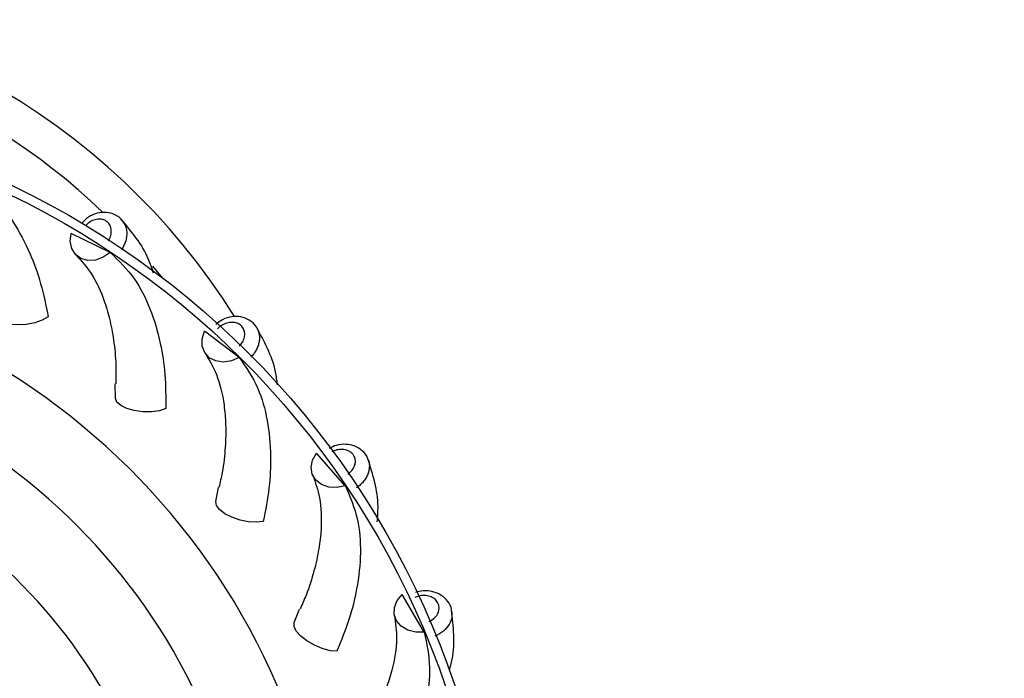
# Model space of a CAD drawing. Header units: millimetres. Extents: x 67.9 to 154, y 110.8 to 178.6.
# Tile 97 of 109: x 130.4 to 134.7, y 126.8 to 129.7. Entities that reach past the tile are written whole.
import ezdxf

# ---------------------------------------------------------------- set-up
doc = ezdxf.new("R2010")
doc.units = ezdxf.units.MM
doc.styles.add('SLDTEXTSTYLE0', font='TXT', dxfattribs={"width": 0.75})
doc.dimstyles.new('SLDDIMSTYLE0', dxfattribs={"dimtxt": 3.5, "dimasz": 3.302, "dimexe": 0, "dimexo": 0.0625, "dimgap": 0.875, "dimtad": 1, "dimdec": 0, "dimlfac": 20, "dimrnd": 1e-09, "dimzin": 12, "dimdsep": 46, "dimtxsty": 'SLDTEXTSTYLE0', "dimsah": 1, "dimcen": 0.09, "dimadec": 0, "dimazin": 3, "dimtfac": 1, "dimtofl": 0, "dimtmove": 0, "dimatfit": 3, "dimfxl": 1, "dimfrac": 2, "dimtolj": 1, "dimtzin": 12, "dimarcsym": 0})

# ---------------------------------------------------------------- blocks, each defined once
blk = doc.blocks.new('_D')
at = {"color": 7, "linetype": 'Continuous', "lineweight": 18, "transparency": 16777216}
for p, q in [((130.226, 141.8453), (153.9517, 141.8453)), ((152.9517, 141.8453), (152.9517, 114.3453)), ((129.4723, 114.3453), (153.9517, 114.3453))]:
    blk.add_line(p, q, dxfattribs=at)
for points in [[(152.9517, 141.8453), (152.4437, 138.5433), (153.4597, 138.5433)], [(152.9517, 114.3453), (153.4597, 117.6473), (152.4437, 117.6473)]]:
    blk.add_solid(points, dxfattribs=at)
at = {"color": 7, "linetype": 'Continuous', "lineweight": 18, "transparency": 16777216, "insert": (148.44, 125.2081), "char_height": 3.5, "attachment_point": 1, "rotation": 90, "style": 'SLDTEXTSTYLE0'}
blk.add_mtext('550', dxfattribs=at)

msp = doc.modelspace()

# ---------------------------------------------------------------- linework, layer by layer
at = {"color": 7, "linetype": 'Continuous', "lineweight": 25}
for p, q in [((130.8426, 128.6585), (130.6716, 128.7418)), ((131.0708, 128.5478), (131.0289, 128.5994)), ((131.4062, 128.1995), (131.2547, 128.3146)), ((130.8652, 128.021), (130.8643, 128.0845)), ((131.8694, 127.6394), (131.7432, 127.7818)), ((131.3039, 127.5698), (131.3155, 127.6323)), ((132.2144, 126.9996), (132.1185, 127.1639)), ((131.6463, 127.0417), (131.6698, 127.1007))]:
    msp.add_line(p, q, dxfattribs=at)
at = {"color": 7, "linetype": 'Continuous', "lineweight": 25, "flags": 128}
for points in [[(130.8426, 128.6585), (130.8119, 128.6375), (130.7782, 128.6255), (130.7447, 128.6237), (130.7145, 128.6322), (130.6902, 128.6502), (130.6741, 128.6762), (130.6677, 128.7076), (130.6716, 128.7418)], [(130.5717, 128.3768), (130.5455, 128.3625), (130.5124, 128.3512), (130.4755, 128.3441), (130.4381, 128.3417), (130.4036, 128.3444), (130.3753, 128.3518), (130.3558, 128.3633), (130.3468, 128.3779)], [(131.4062, 128.1995), (131.3719, 128.1849), (131.3366, 128.1797), (131.3034, 128.1844), (131.2754, 128.1987), (131.2551, 128.2211), (131.2444, 128.2497), (131.2443, 128.2818), (131.2547, 128.3146)], [(131.0855, 127.9761), (131.057, 127.9671), (131.0224, 127.9625), (130.9848, 127.9627), (130.9476, 127.9677), (130.9144, 127.9771), (130.8881, 127.9899), (130.8711, 128.005), (130.8652, 128.021)], [(131.8694, 127.6394), (131.8329, 127.6317), (131.7973, 127.6335), (131.7656, 127.6446), (131.7409, 127.664), (131.7254, 127.69), (131.7205, 127.7201), (131.7266, 127.7517), (131.7432, 127.7818)], [(131.5113, 127.4828), (131.4816, 127.4796), (131.4467, 127.4818), (131.4099, 127.4893), (131.3744, 127.5015), (131.3436, 127.5171), (131.3203, 127.5348), (131.3067, 127.553), (131.3039, 127.5698)], [(132.2144, 126.9996), (132.1772, 126.9992), (132.1425, 127.0079), (132.1137, 127.025), (132.0932, 127.0489), (132.0831, 127.0774), (132.0841, 127.1079), (132.0963, 127.1376), (132.1185, 127.1639)], [(131.8326, 126.916), (131.8029, 126.9185), (131.7691, 126.9275), (131.7345, 126.9421), (131.702, 126.961), (131.6749, 126.9823), (131.6555, 127.0042), (131.6457, 127.0247), (131.6463, 127.0417)]]:
    msp.add_lwpolyline(points, dxfattribs=at)
at = {"color": 7, "linetype": 'Continuous', "lineweight": 25}
for radius in [3.75, 3.71]:
    msp.add_circle((128.7942, 125.568), radius, dxfattribs=at)
for centre, radius, start, end in [((128.8456, 126.7832), 3, 32.1304, 148.1711), ((128.8456, 126.7832), 2.84, 46.2617, 135.1597), ((128.7942, 125.568), 3.0251, 2.1507, 169.4956), ((128.7942, 125.568), 2.687, 6.3302, 165.3161), ((128.7942, 125.568), 2.3342, 7.9409, 163.7055)]:
    msp.add_arc(centre, radius, start, end, dxfattribs=at)
for points, knots in [([(130.2003, 128.9988), (130.244, 128.9706), (130.3243, 128.9186), (130.4208, 128.7958), (130.4904, 128.6645), (130.5415, 128.5237), (130.5615, 128.4261), (130.5717, 128.3768)], [0, 0, 0, 0, 0.247518, 0.455766, 0.664008, 0.830435, 1, 1, 1, 1]), ([(130.8909, 128.8012), (130.8897, 128.8031), (130.8809, 128.8158), (130.8541, 128.829), (130.8154, 128.8362), (130.7752, 128.8284), (130.7407, 128.811), (130.7248, 128.7925), (130.7183, 128.785)], [0, 0, 0, 0, 0.034444, 0.241734, 0.440462, 0.643284, 0.854084, 1, 1, 1, 1]), ([(131.0317, 128.5681), (131.025, 128.5886), (131.0061, 128.6459), (130.9566, 128.7248), (130.9117, 128.7779), (130.8885, 128.8053)], [0, 0, 0, 0, 0.213114, 0.594521, 1, 1, 1, 1]), ([(130.6939, 128.6465), (130.7164, 128.6215), (130.7652, 128.5677), (130.8126, 128.4648), (130.8433, 128.3589), (130.8601, 128.2617), (130.8688, 128.1696), (130.8669, 128.1071), (130.8663, 128.0848)], [0, 0, 0, 0, 0.216619, 0.46768, 0.6075, 0.755333, 0.912769, 1, 1, 1, 1]), ([(130.8426, 128.6585), (130.8799, 128.6224), (130.9485, 128.5558), (131.0192, 128.4164), (131.0619, 128.2741), (131.0845, 128.1261), (131.0852, 128.0264), (131.0855, 127.9761)], [0, 0, 0, 0, 0.247518, 0.4557659, 0.6640084, 0.8304347, 1, 1, 1, 1]), ([(131.4811, 128.3308), (131.4803, 128.3326), (131.4743, 128.3465), (131.4506, 128.3644), (131.4142, 128.3791), (131.3732, 128.3794), (131.3338, 128.3681), (131.3128, 128.3515), (131.3032, 128.3438)], [0, 0, 0, 0, 0.0291054, 0.2303934, 0.4233683, 0.6203178, 0.8250151, 1, 1, 1, 1]), ([(131.4078, 128.2506), (131.4081, 128.2509), (131.4141, 128.2573), (131.4238, 128.2713), (131.4308, 128.2936), (131.4297, 128.3153), (131.4218, 128.3316), (131.4091, 128.3441), (131.3922, 128.3522), (131.3692, 128.3543), (131.3452, 128.3489), (131.3249, 128.338), (131.3148, 128.3283), (131.3107, 128.3243)], [0, 0, 0, 0, 0.005694, 0.112654, 0.219614, 0.326525, 0.433364, 0.500187, 0.606934, 0.71368, 0.820454, 0.927294, 1, 1, 1, 1]), ([(131.5731, 128.0802), (131.5707, 128.0995), (131.5635, 128.1572), (131.5309, 128.2422), (131.4972, 128.3032), (131.4798, 128.3346)], [0, 0, 0, 0, 0.196232, 0.585822, 1, 1, 1, 1]), ([(131.258, 128.2167), (131.2752, 128.1879), (131.3125, 128.1256), (131.3389, 128.0154), (131.3484, 127.9055), (131.3459, 127.8069), (131.3365, 127.7149), (131.3225, 127.654), (131.3175, 127.6322)], [0, 0, 0, 0, 0.216619, 0.46768, 0.6075, 0.755333, 0.912769, 1, 1, 1, 1]), ([(131.4062, 128.1995), (131.4357, 128.1568), (131.49, 128.0781), (131.5322, 127.9276), (131.5463, 127.7797), (131.5396, 127.6301), (131.5208, 127.5322), (131.5113, 127.4828)], [0, 0, 0, 0, 0.247518, 0.455766, 0.664008, 0.830435, 1, 1, 1, 1]), ([(131.9684, 127.7536), (131.968, 127.7554), (131.9648, 127.7703), (131.9452, 127.7924), (131.9122, 127.8139), (131.8721, 127.8222), (131.8324, 127.819), (131.8096, 127.8074), (131.7996, 127.8023)], [0, 0, 0, 0, 0.029584, 0.234179, 0.430325, 0.630511, 0.838572, 1, 1, 1, 1]), ([(132.0094, 127.4813), (132.0111, 127.5036), (132.0156, 127.5645), (132.0001, 127.657), (131.9789, 127.7233), (131.9679, 127.7575)], [0, 0, 0, 0, 0.218707, 0.597403, 1, 1, 1, 1]), ([(131.7274, 127.6851), (131.7387, 127.6535), (131.7631, 127.5851), (131.7675, 127.4719), (131.7553, 127.3623), (131.7337, 127.266), (131.7065, 127.1777), (131.6809, 127.1206), (131.6717, 127.1003)], [0, 0, 0, 0, 0.216619, 0.46768, 0.6075, 0.755333, 0.912769, 1, 1, 1, 1]), ([(131.8694, 127.6394), (131.89, 127.5917), (131.9279, 127.5039), (131.9399, 127.3481), (131.9249, 127.2003), (131.8891, 127.0549), (131.8516, 126.9625), (131.8326, 126.916)], [0, 0, 0, 0, 0.247518, 0.455766, 0.664008, 0.830435, 1, 1, 1, 1]), ([(132.3339, 127.0915), (132.3338, 127.0937), (132.3336, 127.1091), (132.3186, 127.135), (132.2905, 127.1625), (132.2527, 127.1784), (132.2126, 127.1831), (132.1873, 127.1759), (132.176, 127.1727)], [0, 0, 0, 0, 0.033552, 0.235475, 0.429058, 0.626629, 0.831972, 1, 1, 1, 1]), ([(132.2354, 127.0462), (132.2358, 127.0464), (132.2438, 127.05), (132.2582, 127.0593), (132.2731, 127.0772), (132.2804, 127.0976), (132.2793, 127.1157), (132.2724, 127.1321), (132.2599, 127.1461), (132.2395, 127.1568), (132.2152, 127.1609), (132.1923, 127.1587), (132.1792, 127.1536), (132.1739, 127.1515)], [0, 0, 0, 0, 0.005694, 0.112654, 0.219614, 0.326525, 0.433364, 0.500187, 0.606934, 0.71368, 0.820454, 0.927294, 1, 1, 1, 1]), ([(132.3245, 126.8316), (132.3291, 126.8483), (132.3438, 126.9023), (132.3459, 126.9913), (132.3381, 127.0606), (132.3341, 127.0962)], [0, 0, 0, 0, 0.17853, 0.5767, 1, 1, 1, 1]), ([(132.084, 127.0722), (132.089, 127.039), (132.0996, 126.9672), (132.0818, 126.8552), (132.0485, 126.7501), (132.0085, 126.6599), (131.9646, 126.5786), (131.9283, 126.5276), (131.9154, 126.5095)], [0, 0, 0, 0, 0.216619, 0.46768, 0.6075, 0.755333, 0.912769, 1, 1, 1, 1]), ([(132.2144, 126.9996), (132.2253, 126.9488), (132.2454, 126.8553), (132.2268, 126.7002), (132.1832, 126.5582), (132.1197, 126.4225), (132.0649, 126.3393), (132.0372, 126.2973)], [0, 0, 0, 0, 0.247518, 0.455766, 0.664008, 0.830435, 1, 1, 1, 1])]:
    msp.add_open_spline(points, degree=3, knots=knots, dxfattribs=at)
at = {"color": 1, "linetype": 'Continuous', "lineweight": 25}
for points, knots in [([(130.8342, 128.7089), (130.8344, 128.7093), (130.8391, 128.7167), (130.8459, 128.7324), (130.8483, 128.7556), (130.8431, 128.7767), (130.8321, 128.7911), (130.8172, 128.8009), (130.7991, 128.8056), (130.7762, 128.8031), (130.7535, 128.7934), (130.7413, 128.7819), (130.7352, 128.7762)], [0, 0, 0, 0, 0.006152, 0.121734, 0.237315, 0.352843, 0.468293, 0.540503, 0.655854, 0.771204, 0.886584, 1, 1, 1, 1]), ([(130.8907, 128.8011), (130.8962, 128.7948), (130.9092, 128.7801), (130.9161, 128.7474), (130.9125, 128.7079), (130.8988, 128.6825), (130.8918, 128.6694)], [0, 0, 0, 0, 0.195059, 0.456802, 0.718624, 1, 1, 1, 1]), ([(131.4815, 128.331), (131.4832, 128.3286), (131.4879, 128.3214), (131.4925, 128.3077), (131.4951, 128.2904), (131.4943, 128.2724), (131.4901, 128.254), (131.4825, 128.2356), (131.4716, 128.2173), (131.4616, 128.2062), (131.4565, 128.2006)], [0, 0, 0, 0, 0.067676, 0.199576, 0.327826, 0.459799, 0.588088, 0.720102, 0.857733, 1, 1, 1, 1]), ([(131.8809, 127.6892), (131.8813, 127.6894), (131.8884, 127.6945), (131.9007, 127.7064), (131.9118, 127.7269), (131.915, 127.7484), (131.9104, 127.7658), (131.9004, 127.7806), (131.8854, 127.7919), (131.8633, 127.7985), (131.8388, 127.7976), (131.8209, 127.7928), (131.8128, 127.7879), (131.8118, 127.7873)], [0, 0, 0, 0, 0.006045, 0.11961, 0.233174, 0.346687, 0.460123, 0.531072, 0.644411, 0.757748, 0.871115, 0.984552, 1, 1, 1, 1]), ([(131.9689, 127.7536), (131.9701, 127.7509), (131.9734, 127.743), (131.9751, 127.7287), (131.9743, 127.7112), (131.97, 127.6937), (131.9623, 127.6765), (131.9513, 127.6599), (131.937, 127.6441), (131.9251, 127.6352), (131.919, 127.6306)], [0, 0, 0, 0, 0.067676, 0.199576, 0.327826, 0.459799, 0.588088, 0.720102, 0.857733, 1, 1, 1, 1]), ([(132.3336, 127.0915), (132.3347, 127.0831), (132.3373, 127.0637), (132.3248, 127.0327), (132.2999, 127.0018), (132.2745, 126.9884), (132.2613, 126.9814)], [0, 0, 0, 0, 0.195059, 0.456802, 0.718624, 1, 1, 1, 1])]:
    msp.add_open_spline(points, degree=3, knots=knots, dxfattribs=at)

# ---------------------------------------------------------------- dimensions: what is measured, and where the dimension line sits
at = {"color": 7, "linetype": 'Continuous', "lineweight": 18}
dim = msp.add_linear_dim(base=(152.9517, 114.3453), p1=(129.226, 141.8453), p2=(128.4723, 114.3453), angle=90, dimstyle='SLDDIMSTYLE0', dxfattribs=at)
dim.commit()
dim.dimension.update_dxf_attribs({"geometry": '_D', "text_midpoint": (152.9517, 129.0873), "dimtype": 160})

doc.saveas('drawing.dxf')
